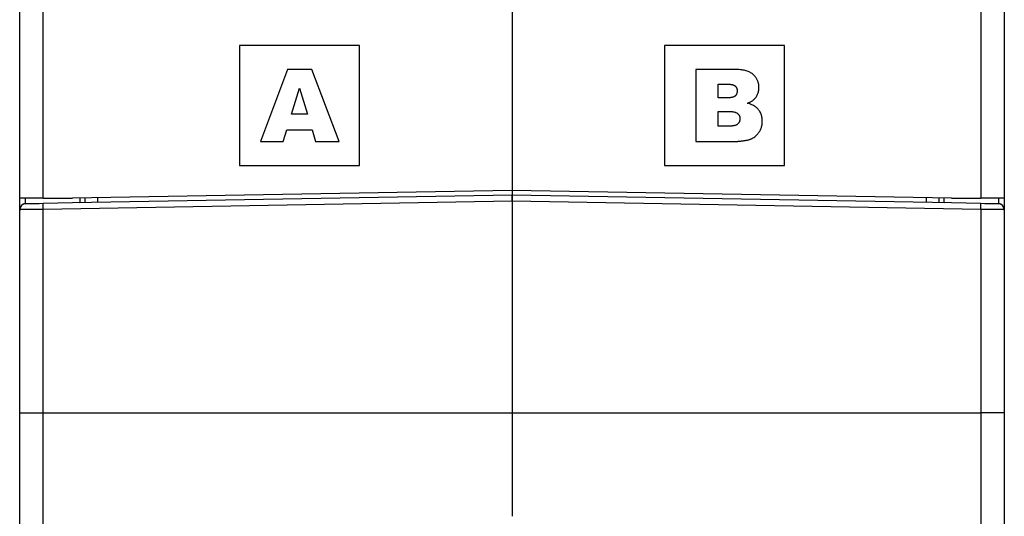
# Model space of a CAD drawing. Header units: inches. Extents: x -115 to 727, y 98 to 694.
# Tile 10 of 37: x -85 to -27, y 574 to 604. Entities that reach past the tile are written whole.
import ezdxf

# ---------------------------------------------------------------- set-up
doc = ezdxf.new("R2010")
doc.units = ezdxf.units.IN
doc.header["$MEASUREMENT"] = 0
doc.layers.add('Capa 1', color=7, linetype='Continuous')

# ---------------------------------------------------------------- blocks, each defined once
blk = doc.blocks.new('block 1646')
at = {"layer": 'Capa 1', "color": 250, "lineweight": 25}
blk.add_lwpolyline([(-84.873, 593.272), (-84.873, 625.587)], dxfattribs=at)
blk = doc.blocks.new('block 1661')
at = {"layer": 'Capa 1', "color": 250, "lineweight": 25}
blk.add_lwpolyline([(-71.904, 602.286), (-71.904, 595.2)], dxfattribs=at)
blk = doc.blocks.new('block 1662')
at = {"layer": 'Capa 1', "color": 250, "lineweight": 25}
blk.add_lwpolyline([(-71.904, 595.2), (-64.817, 595.2)], dxfattribs=at)
blk = doc.blocks.new('block 1663')
at = {"layer": 'Capa 1', "color": 250, "lineweight": 25}
blk.add_lwpolyline([(-64.817, 595.2), (-64.817, 602.286)], dxfattribs=at)
blk = doc.blocks.new('block 1664')
at = {"layer": 'Capa 1', "color": 250, "lineweight": 25}
blk.add_lwpolyline([(-64.817, 602.286), (-71.904, 602.286)], dxfattribs=at)
blk = doc.blocks.new('block 1665')
at = {"layer": 'Capa 1', "color": 250, "lineweight": 25}
blk.add_lwpolyline([(-55.817, 593.725), (-55.817, 593.725)], dxfattribs=at)
blk = doc.blocks.new('block 1666')
at = {"layer": 'Capa 1', "color": 250, "lineweight": 25}
blk.add_lwpolyline([(-55.822, 593.725), (-81.754, 593.271)], dxfattribs=at)
blk = doc.blocks.new('block 1668')
at = {"layer": 'Capa 1', "color": 250, "lineweight": 25}
blk.add_lwpolyline([(-29.88, 593.272), (-55.813, 593.725)], dxfattribs=at)
blk = doc.blocks.new('block 1669')
at = {"layer": 'Capa 1', "color": 250, "lineweight": 25}
blk.add_lwpolyline([(-55.813, 593.725), (-55.813, 593.725)], dxfattribs=at)
blk = doc.blocks.new('block 1670')
at = {"layer": 'Capa 1', "color": 250, "lineweight": 25}
blk.add_lwpolyline([(-39.731, 602.286), (-46.817, 602.286)], dxfattribs=at)
blk = doc.blocks.new('block 1671')
at = {"layer": 'Capa 1', "color": 250, "lineweight": 25}
blk.add_lwpolyline([(-39.731, 595.2), (-39.731, 602.286)], dxfattribs=at)
blk = doc.blocks.new('block 1672')
at = {"layer": 'Capa 1', "color": 250, "lineweight": 25}
blk.add_lwpolyline([(-46.817, 595.2), (-39.731, 595.2)], dxfattribs=at)
blk = doc.blocks.new('block 1673')
at = {"layer": 'Capa 1', "color": 250, "lineweight": 25}
blk.add_lwpolyline([(-46.817, 602.286), (-46.817, 595.2)], dxfattribs=at)
blk = doc.blocks.new('block 1687')
at = {"layer": 'Capa 1', "color": 250, "lineweight": 25}
blk.add_lwpolyline([(-43.649, 598.393), (-42.982, 598.393)], dxfattribs=at)
blk = doc.blocks.new('block 1688')
at = {"layer": 'Capa 1', "color": 250, "lineweight": 25}
blk.add_lwpolyline([(-42.982, 598.393), (-42.952, 598.393), (-42.92, 598.392), (-42.888, 598.391), (-42.855, 598.387), (-42.823, 598.384), (-42.791, 598.381), (-42.759, 598.376), (-42.729, 598.371), (-42.701, 598.365), (-42.672, 598.357), (-42.646, 598.351), (-42.622, 598.341), (-42.598, 598.332), (-42.576, 598.322), (-42.555, 598.312), (-42.536, 598.3), (-42.518, 598.288), (-42.501, 598.276)], dxfattribs=at)
blk = doc.blocks.new('block 1689')
at = {"layer": 'Capa 1', "color": 250, "lineweight": 25}
blk.add_lwpolyline([(-42.501, 598.276), (-42.481, 598.259), (-42.463, 598.242), (-42.447, 598.224), (-42.433, 598.205), (-42.42, 598.186), (-42.408, 598.167), (-42.398, 598.146), (-42.389, 598.125), (-42.381, 598.103), (-42.374, 598.08), (-42.369, 598.055), (-42.365, 598.03), (-42.363, 598.003), (-42.362, 597.974)], dxfattribs=at)
blk = doc.blocks.new('block 1690')
at = {"layer": 'Capa 1', "color": 250, "lineweight": 25}
blk.add_lwpolyline([(-42.362, 597.975), (-42.363, 597.943), (-42.365, 597.913), (-42.369, 597.886), (-42.375, 597.858), (-42.382, 597.833), (-42.389, 597.811), (-42.399, 597.787), (-42.409, 597.767), (-42.421, 597.745), (-42.434, 597.725), (-42.448, 597.705), (-42.464, 597.687), (-42.482, 597.667), (-42.501, 597.649)], dxfattribs=at)
blk = doc.blocks.new('block 1691')
at = {"layer": 'Capa 1', "color": 250, "lineweight": 25}
blk.add_lwpolyline([(-42.501, 597.649), (-42.517, 597.637), (-42.534, 597.624), (-42.552, 597.612), (-42.572, 597.603), (-42.594, 597.592), (-42.617, 597.582), (-42.641, 597.573), (-42.668, 597.565), (-42.695, 597.559), (-42.724, 597.553), (-42.754, 597.547), (-42.786, 597.542), (-42.818, 597.538), (-42.851, 597.535), (-42.884, 597.533), (-42.917, 597.531), (-42.948, 597.53), (-42.98, 597.53)], dxfattribs=at)
blk = doc.blocks.new('block 1692')
at = {"layer": 'Capa 1', "color": 250, "lineweight": 25}
blk.add_lwpolyline([(-42.979, 597.531), (-43.649, 597.531)], dxfattribs=at)
blk = doc.blocks.new('block 1693')
at = {"layer": 'Capa 1', "color": 250, "lineweight": 25}
blk.add_lwpolyline([(-43.649, 597.531), (-43.649, 598.392)], dxfattribs=at)
blk = doc.blocks.new('block 1694')
at = {"layer": 'Capa 1', "color": 250, "lineweight": 25}
blk.add_lwpolyline([(-43.649, 600.008), (-43.069, 600.008)], dxfattribs=at)
blk = doc.blocks.new('block 1695')
at = {"layer": 'Capa 1', "color": 250, "lineweight": 25}
blk.add_lwpolyline([(-43.069, 600.008), (-43.043, 600.008), (-43.016, 600.008), (-42.987, 600.006), (-42.96, 600.004), (-42.933, 600.001), (-42.904, 599.997), (-42.877, 599.993), (-42.852, 599.989), (-42.827, 599.983), (-42.801, 599.978), (-42.778, 599.971), (-42.757, 599.964), (-42.736, 599.954), (-42.717, 599.945), (-42.698, 599.937), (-42.682, 599.926), (-42.667, 599.914), (-42.652, 599.903)], dxfattribs=at)
blk = doc.blocks.new('block 1696')
at = {"layer": 'Capa 1', "color": 250, "lineweight": 25}
blk.add_lwpolyline([(-42.652, 599.903), (-42.636, 599.889), (-42.621, 599.873), (-42.607, 599.857), (-42.595, 599.841), (-42.583, 599.822), (-42.573, 599.804), (-42.564, 599.784), (-42.555, 599.765), (-42.548, 599.742), (-42.542, 599.72), (-42.537, 599.695), (-42.533, 599.67), (-42.531, 599.643), (-42.53, 599.613)], dxfattribs=at)
blk = doc.blocks.new('block 1697')
at = {"layer": 'Capa 1', "color": 250, "lineweight": 25}
blk.add_lwpolyline([(-42.53, 599.613), (-42.531, 599.581), (-42.533, 599.551), (-42.537, 599.522), (-42.542, 599.495), (-42.549, 599.471), (-42.556, 599.447), (-42.565, 599.427), (-42.574, 599.405), (-42.585, 599.387), (-42.596, 599.368), (-42.609, 599.352), (-42.622, 599.335), (-42.636, 599.32), (-42.652, 599.306)], dxfattribs=at)
blk = doc.blocks.new('block 1698')
at = {"layer": 'Capa 1', "color": 250, "lineweight": 25}
blk.add_lwpolyline([(-42.652, 599.306), (-42.666, 599.295), (-42.681, 599.284), (-42.698, 599.273), (-42.716, 599.264), (-42.735, 599.255), (-42.756, 599.247), (-42.778, 599.238), (-42.801, 599.231), (-42.826, 599.226), (-42.852, 599.221), (-42.879, 599.216), (-42.907, 599.212), (-42.935, 599.208), (-42.964, 599.206), (-42.994, 599.204), (-43.023, 599.202), (-43.051, 599.202), (-43.078, 599.202)], dxfattribs=at)
blk = doc.blocks.new('block 1699')
at = {"layer": 'Capa 1', "color": 250, "lineweight": 25}
blk.add_lwpolyline([(-43.078, 599.201), (-43.649, 599.201)], dxfattribs=at)
blk = doc.blocks.new('block 1700')
at = {"layer": 'Capa 1', "color": 250, "lineweight": 25}
blk.add_lwpolyline([(-43.649, 599.201), (-43.649, 600.007)], dxfattribs=at)
blk = doc.blocks.new('block 1701')
at = {"layer": 'Capa 1', "color": 250, "lineweight": 25}
blk.add_lwpolyline([(-44.975, 596.617), (-42.707, 596.617)], dxfattribs=at)
blk = doc.blocks.new('block 1702')
at = {"layer": 'Capa 1', "color": 250, "lineweight": 25}
blk.add_lwpolyline([(-42.707, 596.617), (-42.692, 596.617), (-42.677, 596.617), (-42.663, 596.618), (-42.647, 596.618), (-42.633, 596.619), (-42.618, 596.62), (-42.603, 596.621), (-42.588, 596.622), (-42.573, 596.623), (-42.558, 596.624), (-42.542, 596.626), (-42.526, 596.627), (-42.51, 596.628), (-42.492, 596.63), (-42.473, 596.632), (-42.454, 596.634), (-42.433, 596.637), (-42.411, 596.639), (-42.388, 596.642), (-42.363, 596.644), (-42.338, 596.646), (-42.311, 596.65), (-42.282, 596.653), (-42.252, 596.657), (-42.221, 596.66), (-42.188, 596.665), (-42.154, 596.669), (-42.118, 596.674)], dxfattribs=at)
blk = doc.blocks.new('block 1703')
at = {"layer": 'Capa 1', "color": 250, "lineweight": 25}
blk.add_lwpolyline([(-42.118, 596.675), (-42.077, 596.681), (-42.039, 596.687), (-42.004, 596.692), (-41.971, 596.698), (-41.941, 596.704), (-41.912, 596.71), (-41.885, 596.717), (-41.859, 596.724), (-41.834, 596.729), (-41.809, 596.736), (-41.785, 596.744), (-41.76, 596.752), (-41.736, 596.761), (-41.712, 596.77), (-41.688, 596.779), (-41.664, 596.79), (-41.641, 596.802), (-41.619, 596.814)], dxfattribs=at)
blk = doc.blocks.new('block 1704')
at = {"layer": 'Capa 1', "color": 250, "lineweight": 25}
blk.add_lwpolyline([(-41.619, 596.814), (-41.577, 596.839), (-41.536, 596.867), (-41.495, 596.896), (-41.457, 596.927), (-41.419, 596.959), (-41.383, 596.994), (-41.348, 597.029), (-41.315, 597.067), (-41.284, 597.106), (-41.254, 597.147), (-41.225, 597.189), (-41.199, 597.232)], dxfattribs=at)
blk = doc.blocks.new('block 1705')
at = {"layer": 'Capa 1', "color": 250, "lineweight": 25}
blk.add_lwpolyline([(-41.199, 597.232), (-41.176, 597.274), (-41.155, 597.316), (-41.135, 597.361), (-41.116, 597.408), (-41.1, 597.456), (-41.086, 597.505), (-41.073, 597.556), (-41.063, 597.607), (-41.055, 597.661), (-41.05, 597.715), (-41.046, 597.771), (-41.045, 597.827)], dxfattribs=at)
blk = doc.blocks.new('block 1706')
at = {"layer": 'Capa 1', "color": 250, "lineweight": 25}
blk.add_lwpolyline([(-41.045, 597.827), (-41.046, 597.89), (-41.05, 597.951), (-41.057, 598.008), (-41.066, 598.062), (-41.077, 598.115), (-41.089, 598.164), (-41.105, 598.212), (-41.121, 598.257), (-41.14, 598.301), (-41.16, 598.343), (-41.183, 598.384), (-41.207, 598.423), (-41.234, 598.462), (-41.263, 598.5)], dxfattribs=at)
blk = doc.blocks.new('block 1707')
at = {"layer": 'Capa 1', "color": 250, "lineweight": 25}
blk.add_lwpolyline([(-41.263, 598.5), (-41.291, 598.532), (-41.321, 598.564), (-41.354, 598.596), (-41.389, 598.626), (-41.427, 598.655), (-41.468, 598.685), (-41.512, 598.713), (-41.559, 598.739), (-41.611, 598.766), (-41.666, 598.791), (-41.726, 598.814), (-41.791, 598.838), (-41.861, 598.859), (-41.936, 598.88)], dxfattribs=at)
blk = doc.blocks.new('block 1708')
at = {"layer": 'Capa 1', "color": 250, "lineweight": 25}
blk.add_lwpolyline([(-41.936, 598.88), (-41.898, 598.893), (-41.865, 598.905), (-41.833, 598.92), (-41.803, 598.933), (-41.773, 598.945), (-41.747, 598.959), (-41.721, 598.973), (-41.696, 598.986), (-41.671, 599.001), (-41.647, 599.017), (-41.624, 599.031), (-41.602, 599.049), (-41.579, 599.065), (-41.558, 599.083), (-41.536, 599.103), (-41.516, 599.122), (-41.496, 599.143), (-41.477, 599.163)], dxfattribs=at)
blk = doc.blocks.new('block 1709')
at = {"layer": 'Capa 1', "color": 250, "lineweight": 25}
blk.add_lwpolyline([(-41.477, 599.163), (-41.444, 599.203), (-41.415, 599.243), (-41.387, 599.284), (-41.363, 599.326), (-41.34, 599.368), (-41.321, 599.411), (-41.303, 599.455), (-41.288, 599.501), (-41.273, 599.548), (-41.263, 599.596), (-41.253, 599.646), (-41.248, 599.699), (-41.244, 599.753), (-41.243, 599.811)], dxfattribs=at)
blk = doc.blocks.new('block 1710')
at = {"layer": 'Capa 1', "color": 250, "lineweight": 25}
blk.add_lwpolyline([(-41.242, 599.811), (-41.243, 599.862), (-41.246, 599.913), (-41.252, 599.961), (-41.26, 600.009), (-41.269, 600.054), (-41.28, 600.098), (-41.293, 600.141), (-41.308, 600.183), (-41.325, 600.224), (-41.344, 600.264), (-41.364, 600.304), (-41.387, 600.342), (-41.412, 600.38), (-41.439, 600.418), (-41.469, 600.456), (-41.5, 600.491), (-41.535, 600.528), (-41.573, 600.564)], dxfattribs=at)
blk = doc.blocks.new('block 1711')
at = {"layer": 'Capa 1', "color": 250, "lineweight": 25}
blk.add_lwpolyline([(-41.573, 600.564), (-41.611, 600.598), (-41.65, 600.629), (-41.691, 600.657), (-41.734, 600.686), (-41.78, 600.711), (-41.828, 600.735), (-41.879, 600.758), (-41.933, 600.778), (-41.99, 600.798), (-42.052, 600.815), (-42.116, 600.831), (-42.186, 600.844), (-42.26, 600.854), (-42.34, 600.862), (-42.425, 600.867), (-42.516, 600.869)], dxfattribs=at)
blk = doc.blocks.new('block 1712')
at = {"layer": 'Capa 1', "color": 250, "lineweight": 25}
blk.add_lwpolyline([(-42.516, 600.869), (-44.975, 600.869)], dxfattribs=at)
blk = doc.blocks.new('block 1713')
at = {"layer": 'Capa 1', "color": 250, "lineweight": 25}
blk.add_lwpolyline([(-44.975, 600.869), (-44.975, 596.617)], dxfattribs=at)
blk = doc.blocks.new('block 1714')
at = {"layer": 'Capa 1', "color": 250, "lineweight": 25}
blk.add_lwpolyline([(-68.824, 598.238), (-68.36, 599.767)], dxfattribs=at)
blk = doc.blocks.new('block 1715')
at = {"layer": 'Capa 1', "color": 250, "lineweight": 25}
blk.add_lwpolyline([(-68.36, 599.767), (-67.89, 598.238)], dxfattribs=at)
blk = doc.blocks.new('block 1716')
at = {"layer": 'Capa 1', "color": 250, "lineweight": 25}
blk.add_lwpolyline([(-67.89, 598.238), (-68.824, 598.238)], dxfattribs=at)
blk = doc.blocks.new('block 1717')
at = {"layer": 'Capa 1', "color": 250, "lineweight": 25}
blk.add_lwpolyline([(-67.406, 596.617), (-66.028, 596.617)], dxfattribs=at)
blk = doc.blocks.new('block 1718')
at = {"layer": 'Capa 1', "color": 250, "lineweight": 25}
blk.add_lwpolyline([(-66.028, 596.617), (-67.626, 600.869)], dxfattribs=at)
blk = doc.blocks.new('block 1719')
at = {"layer": 'Capa 1', "color": 250, "lineweight": 25}
blk.add_lwpolyline([(-67.626, 600.869), (-69.059, 600.869)], dxfattribs=at)
blk = doc.blocks.new('block 1720')
at = {"layer": 'Capa 1', "color": 250, "lineweight": 25}
blk.add_lwpolyline([(-69.059, 600.869), (-70.657, 596.617)], dxfattribs=at)
blk = doc.blocks.new('block 1721')
at = {"layer": 'Capa 1', "color": 250, "lineweight": 25}
blk.add_lwpolyline([(-70.657, 596.617), (-69.317, 596.617)], dxfattribs=at)
blk = doc.blocks.new('block 1722')
at = {"layer": 'Capa 1', "color": 250, "lineweight": 25}
blk.add_lwpolyline([(-69.317, 596.617), (-69.111, 597.319)], dxfattribs=at)
blk = doc.blocks.new('block 1723')
at = {"layer": 'Capa 1', "color": 250, "lineweight": 25}
blk.add_lwpolyline([(-69.111, 597.319), (-67.617, 597.319)], dxfattribs=at)
blk = doc.blocks.new('block 1724')
at = {"layer": 'Capa 1', "color": 250, "lineweight": 25}
blk.add_lwpolyline([(-67.617, 597.319), (-67.406, 596.617)], dxfattribs=at)
blk = doc.blocks.new('block 1749')
at = {"layer": 'Capa 1', "color": 250, "lineweight": 25}
blk.add_lwpolyline([(-83.48, 593.272), (-81.754, 593.272)], dxfattribs=at)
blk = doc.blocks.new('block 1750')
at = {"layer": 'Capa 1', "color": 250, "lineweight": 25}
blk.add_lwpolyline([(-83.48, 593.272), (-84.873, 593.272)], dxfattribs=at)
blk = doc.blocks.new('block 1751')
at = {"layer": 'Capa 1', "color": 250, "lineweight": 25}
blk.add_lwpolyline([(-29.88, 593.272), (-28.155, 593.272)], dxfattribs=at)
blk = doc.blocks.new('block 1752')
at = {"layer": 'Capa 1', "color": 250, "lineweight": 25}
blk.add_lwpolyline([(-26.763, 593.272), (-28.156, 593.272)], dxfattribs=at)
blk = doc.blocks.new('block 1754')
at = {"layer": 'Capa 1', "color": 250, "lineweight": 25}
blk.add_lwpolyline([(-26.763, 625.587), (-26.763, 593.272)], dxfattribs=at)
blk = doc.blocks.new('block 1757')
at = {"layer": 'Capa 1', "color": 250, "lineweight": 25}
blk.add_lwpolyline([(-83.48, 593.272), (-83.48, 625.587)], dxfattribs=at)
blk = doc.blocks.new('block 1762')
at = {"layer": 'Capa 1', "color": 250, "lineweight": 25}
blk.add_lwpolyline([(-55.817, 625.587), (-55.817, 593.725)], dxfattribs=at)
blk = doc.blocks.new('block 1764')
at = {"layer": 'Capa 1', "color": 250, "lineweight": 25}
blk.add_lwpolyline([(-28.155, 625.587), (-28.155, 593.272)], dxfattribs=at)
blk = doc.blocks.new('block 1765')
at = {"layer": 'Capa 1', "color": 250, "lineweight": 25}
blk.add_lwpolyline([(-55.817, 593.725), (-55.817, 593.45)], dxfattribs=at)
blk = doc.blocks.new('block 1766')
at = {"layer": 'Capa 1', "color": 250, "lineweight": 25}
blk.add_lwpolyline([(-55.817, 593.097), (-55.817, 593.191)], dxfattribs=at)
blk = doc.blocks.new('block 1767')
at = {"layer": 'Capa 1', "color": 250, "lineweight": 25}
blk.add_lwpolyline([(-55.817, 593.191), (-55.817, 593.274)], dxfattribs=at)
blk = doc.blocks.new('block 1768')
at = {"layer": 'Capa 1', "color": 250, "lineweight": 25}
blk.add_lwpolyline([(-55.817, 593.273), (-55.817, 593.347)], dxfattribs=at)
blk = doc.blocks.new('block 1769')
at = {"layer": 'Capa 1', "color": 250, "lineweight": 25}
blk.add_lwpolyline([(-55.817, 593.347), (-55.817, 593.403)], dxfattribs=at)
blk = doc.blocks.new('block 1770')
at = {"layer": 'Capa 1', "color": 250, "lineweight": 25}
blk.add_lwpolyline([(-55.817, 593.403), (-55.817, 593.438)], dxfattribs=at)
blk = doc.blocks.new('block 1771')
at = {"layer": 'Capa 1', "color": 250, "lineweight": 25}
blk.add_lwpolyline([(-55.817, 593.438), (-55.817, 593.451)], dxfattribs=at)
blk = doc.blocks.new('block 1772')
at = {"layer": 'Capa 1', "color": 250, "lineweight": 25}
blk.add_lwpolyline([(-55.817, 593.097), (-55.817, 580.602)], dxfattribs=at)
blk = doc.blocks.new('block 1773')
at = {"layer": 'Capa 1', "color": 250, "lineweight": 25}
blk.add_lwpolyline([(-55.817, 580.602), (-55.817, 579.367)], dxfattribs=at)
blk = doc.blocks.new('block 1774')
at = {"layer": 'Capa 1', "color": 250, "lineweight": 25}
blk.add_lwpolyline([(-55.817, 579.367), (-55.817, 578.139)], dxfattribs=at)
blk = doc.blocks.new('block 1775')
at = {"layer": 'Capa 1', "color": 250, "lineweight": 25}
blk.add_lwpolyline([(-55.817, 578.139), (-55.817, 576.912)], dxfattribs=at)
blk = doc.blocks.new('block 1776')
at = {"layer": 'Capa 1', "color": 250, "lineweight": 25}
blk.add_lwpolyline([(-55.817, 576.913), (-55.817, 575.693)], dxfattribs=at)
blk = doc.blocks.new('block 1777')
at = {"layer": 'Capa 1', "color": 250, "lineweight": 25}
blk.add_lwpolyline([(-55.817, 575.694), (-55.817, 574.486)], dxfattribs=at)
blk = doc.blocks.new('block 1800')
at = {"layer": 'Capa 1', "color": 250, "lineweight": 25}
blk.add_lwpolyline([(-26.763, 580.602), (-26.763, 573.776)], dxfattribs=at)
blk = doc.blocks.new('block 1801')
at = {"layer": 'Capa 1', "color": 250, "lineweight": 25}
blk.add_lwpolyline([(-26.763, 592.596), (-26.763, 580.602)], dxfattribs=at)
blk = doc.blocks.new('block 1802')
at = {"layer": 'Capa 1', "color": 250, "lineweight": 25}
blk.add_lwpolyline([(-26.763, 593.272), (-26.763, 592.595)], dxfattribs=at)
blk = doc.blocks.new('block 1803')
at = {"layer": 'Capa 1', "color": 250, "lineweight": 25}
blk.add_lwpolyline([(-26.763, 593.272), (-26.763, 592.986)], dxfattribs=at)
blk = doc.blocks.new('block 1806')
at = {"layer": 'Capa 1', "color": 250, "lineweight": 25}
blk.add_open_spline([(-26.763, 592.596), (-26.763, 592.626), (-26.767, 592.656), (-26.775, 592.687)], degree=3, dxfattribs=at)
blk = doc.blocks.new('block 1807')
at = {"layer": 'Capa 1', "color": 250, "lineweight": 25}
blk.add_open_spline([(-26.774, 592.687), (-26.777, 592.697), (-26.781, 592.708), (-26.785, 592.719)], degree=3, dxfattribs=at)
blk = doc.blocks.new('block 1808')
at = {"layer": 'Capa 1', "color": 250, "lineweight": 25}
blk.add_open_spline([(-26.785, 592.719), (-26.792, 592.737), (-26.8, 592.754), (-26.809, 592.771)], degree=3, dxfattribs=at)
blk = doc.blocks.new('block 1809')
at = {"layer": 'Capa 1', "color": 250, "lineweight": 25}
blk.add_open_spline([(-26.809, 592.771), (-26.816, 592.782), (-26.823, 592.795), (-26.831, 592.806)], degree=3, dxfattribs=at)
blk = doc.blocks.new('block 1810')
at = {"layer": 'Capa 1', "color": 250, "lineweight": 25}
blk.add_open_spline([(-26.832, 592.806), (-26.842, 592.818), (-26.853, 592.832), (-26.865, 592.844)], degree=3, dxfattribs=at)
blk = doc.blocks.new('block 1811')
at = {"layer": 'Capa 1', "color": 250, "lineweight": 25}
blk.add_open_spline([(-26.864, 592.844), (-26.875, 592.854), (-26.886, 592.865), (-26.899, 592.875)], degree=3, dxfattribs=at)
blk = doc.blocks.new('block 1812')
at = {"layer": 'Capa 1', "color": 250, "lineweight": 25}
blk.add_open_spline([(-26.899, 592.875), (-26.912, 592.884), (-26.923, 592.893), (-26.937, 592.9)], degree=3, dxfattribs=at)
blk = doc.blocks.new('block 1813')
at = {"layer": 'Capa 1', "color": 250, "lineweight": 25}
blk.add_open_spline([(-26.936, 592.9), (-26.952, 592.91), (-26.969, 592.918), (-26.986, 592.925)], degree=3, dxfattribs=at)
blk = doc.blocks.new('block 1814')
at = {"layer": 'Capa 1', "color": 250, "lineweight": 25}
blk.add_open_spline([(-26.986, 592.925), (-26.998, 592.929), (-27.008, 592.933), (-27.021, 592.936)], degree=3, dxfattribs=at)
blk = doc.blocks.new('block 1815')
at = {"layer": 'Capa 1', "color": 250, "lineweight": 25}
blk.add_open_spline([(-27.02, 592.937), (-27.05, 592.944), (-27.08, 592.949), (-27.111, 592.95)], degree=3, dxfattribs=at)
blk = doc.blocks.new('block 1816')
at = {"layer": 'Capa 1', "color": 250, "lineweight": 25}
blk.add_open_spline([(-26.763, 592.596), (-26.763, 592.788), (-26.918, 592.946), (-27.111, 592.949)], degree=3, dxfattribs=at)
blk = doc.blocks.new('block 1828')
at = {"layer": 'Capa 1', "color": 250, "lineweight": 25}
blk.add_lwpolyline([(-27.111, 592.95), (-28.155, 592.968)], dxfattribs=at)
blk = doc.blocks.new('block 1829')
at = {"layer": 'Capa 1', "color": 250, "lineweight": 25}
blk.add_lwpolyline([(-27.913, 592.964), (-27.111, 592.949)], dxfattribs=at)
blk = doc.blocks.new('block 1830')
at = {"layer": 'Capa 1', "color": 250, "lineweight": 25}
blk.add_lwpolyline([(-28.155, 592.968), (-29.885, 592.998)], dxfattribs=at)
blk = doc.blocks.new('block 1831')
at = {"layer": 'Capa 1', "color": 250, "lineweight": 25}
blk.add_lwpolyline([(-29.885, 592.998), (-55.817, 593.451)], dxfattribs=at)
blk = doc.blocks.new('block 1834')
at = {"layer": 'Capa 1', "color": 250, "lineweight": 25}
blk.add_lwpolyline([(-27.109, 593.272), (-27.109, 593.203), (-27.109, 593.1), (-27.11, 593.021), (-27.11, 592.968), (-27.111, 592.95)], dxfattribs=at)
blk = doc.blocks.new('block 1842')
at = {"layer": 'Capa 1', "color": 250, "lineweight": 25}
blk.add_lwpolyline([(-28.155, 580.602), (-28.155, 579.391), (-28.155, 578.18), (-28.155, 576.976), (-28.155, 575.777), (-28.155, 574.588), (-28.155, 573.411)], dxfattribs=at)
blk = doc.blocks.new('block 1843')
at = {"layer": 'Capa 1', "color": 250, "lineweight": 25}
blk.add_lwpolyline([(-55.817, 580.602), (-28.155, 580.602)], dxfattribs=at)
blk = doc.blocks.new('block 1844')
at = {"layer": 'Capa 1', "color": 250, "lineweight": 25}
blk.add_lwpolyline([(-28.155, 592.613), (-28.155, 580.602)], dxfattribs=at)
blk = doc.blocks.new('block 1845')
at = {"layer": 'Capa 1', "color": 250, "lineweight": 25}
blk.add_lwpolyline([(-28.155, 592.613), (-55.817, 593.097)], dxfattribs=at)
blk = doc.blocks.new('block 1846')
at = {"layer": 'Capa 1', "color": 250, "lineweight": 25}
blk.add_lwpolyline([(-31.353, 593.023), (-31.353, 593.298)], dxfattribs=at)
blk = doc.blocks.new('block 1847')
at = {"layer": 'Capa 1', "color": 250, "lineweight": 25}
blk.add_lwpolyline([(-30.607, 593.011), (-30.607, 593.285)], dxfattribs=at)
blk = doc.blocks.new('block 1848')
at = {"layer": 'Capa 1', "color": 250, "lineweight": 25}
blk.add_lwpolyline([(-30.325, 593.006), (-30.32, 593.031), (-30.315, 593.108), (-30.31, 593.238), (-30.309, 593.279)], dxfattribs=at)
blk = doc.blocks.new('block 1852')
at = {"layer": 'Capa 1', "color": 250, "lineweight": 25}
blk.add_lwpolyline([(-26.763, 580.602), (-26.789, 580.602), (-26.868, 580.602), (-26.996, 580.602), (-27.169, 580.602), (-27.38, 580.602), (-27.62, 580.602), (-27.882, 580.602), (-28.156, 580.602)], dxfattribs=at)
blk = doc.blocks.new('block 1853')
at = {"layer": 'Capa 1', "color": 250, "lineweight": 25}
blk.add_lwpolyline([(-26.763, 592.596), (-26.771, 592.596), (-26.793, 592.596), (-26.827, 592.597), (-26.871, 592.597), (-26.923, 592.598), (-26.981, 592.599), (-27.043, 592.6), (-27.109, 592.6), (-27.177, 592.601), (-27.245, 592.602), (-27.315, 592.603), (-27.385, 592.604), (-27.455, 592.604), (-27.526, 592.605), (-27.597, 592.606), (-27.67, 592.607), (-27.744, 592.608), (-27.82, 592.609), (-27.899, 592.61), (-27.979, 592.611), (-28.066, 592.612), (-28.156, 592.613)], dxfattribs=at)
blk = doc.blocks.new('block 1854')
at = {"layer": 'Capa 1', "color": 250, "lineweight": 25}
blk.add_lwpolyline([(-28.155, 592.613), (-28.154, 592.705), (-28.153, 592.79), (-28.152, 592.863), (-28.153, 592.92), (-28.154, 592.955), (-28.155, 592.968)], dxfattribs=at)
blk = doc.blocks.new('block 1856')
at = {"layer": 'Capa 1', "color": 250, "lineweight": 25}
blk.add_lwpolyline([(-84.873, 592.596), (-84.873, 593.272)], dxfattribs=at)
blk = doc.blocks.new('block 1857')
at = {"layer": 'Capa 1', "color": 250, "lineweight": 25}
blk.add_lwpolyline([(-84.873, 580.602), (-84.873, 592.595)], dxfattribs=at)
blk = doc.blocks.new('block 1858')
at = {"layer": 'Capa 1', "color": 250, "lineweight": 25}
blk.add_lwpolyline([(-84.873, 573.776), (-84.873, 580.602)], dxfattribs=at)
blk = doc.blocks.new('block 1871')
at = {"layer": 'Capa 1', "color": 250, "lineweight": 25}
blk.add_lwpolyline([(-55.817, 580.602), (-55.817, 579.367)], dxfattribs=at)
blk = doc.blocks.new('block 1872')
at = {"layer": 'Capa 1', "color": 250, "lineweight": 25}
blk.add_lwpolyline([(-55.817, 579.367), (-55.817, 578.139)], dxfattribs=at)
blk = doc.blocks.new('block 1873')
at = {"layer": 'Capa 1', "color": 250, "lineweight": 25}
blk.add_lwpolyline([(-55.817, 578.139), (-55.817, 576.912)], dxfattribs=at)
blk = doc.blocks.new('block 1874')
at = {"layer": 'Capa 1', "color": 250, "lineweight": 25}
blk.add_lwpolyline([(-55.817, 576.913), (-55.817, 575.693)], dxfattribs=at)
blk = doc.blocks.new('block 1875')
at = {"layer": 'Capa 1', "color": 250, "lineweight": 25}
blk.add_lwpolyline([(-55.817, 575.694), (-55.817, 574.486)], dxfattribs=at)
blk = doc.blocks.new('block 1877')
at = {"layer": 'Capa 1', "color": 250, "lineweight": 25}
blk.add_lwpolyline([(-55.817, 593.097), (-55.817, 580.602)], dxfattribs=at)
blk = doc.blocks.new('block 1878')
at = {"layer": 'Capa 1', "color": 250, "lineweight": 25}
blk.add_lwpolyline([(-55.817, 593.451), (-55.817, 593.403)], dxfattribs=at)
blk = doc.blocks.new('block 1879')
at = {"layer": 'Capa 1', "color": 250, "lineweight": 25}
blk.add_lwpolyline([(-55.817, 593.403), (-55.817, 593.097)], dxfattribs=at)
blk = doc.blocks.new('block 1880')
at = {"layer": 'Capa 1', "color": 250, "lineweight": 25}
blk.add_lwpolyline([(-55.817, 593.725), (-55.817, 593.45)], dxfattribs=at)
blk = doc.blocks.new('block 1883')
at = {"layer": 'Capa 1', "color": 250, "lineweight": 25}
blk.add_open_spline([(-84.524, 592.95), (-84.717, 592.946), (-84.873, 592.789), (-84.873, 592.596)], degree=3, dxfattribs=at)
blk = doc.blocks.new('block 1884')
at = {"layer": 'Capa 1', "color": 250, "lineweight": 25}
blk.add_open_spline([(-84.861, 592.687), (-84.869, 592.656), (-84.873, 592.626), (-84.873, 592.595)], degree=3, dxfattribs=at)
blk = doc.blocks.new('block 1885')
at = {"layer": 'Capa 1', "color": 250, "lineweight": 25}
blk.add_open_spline([(-84.85, 592.721), (-84.854, 592.709), (-84.858, 592.698), (-84.861, 592.687)], degree=3, dxfattribs=at)
blk = doc.blocks.new('block 1886')
at = {"layer": 'Capa 1', "color": 250, "lineweight": 25}
blk.add_open_spline([(-84.826, 592.771), (-84.835, 592.755), (-84.843, 592.737), (-84.85, 592.721)], degree=3, dxfattribs=at)
blk = doc.blocks.new('block 1887')
at = {"layer": 'Capa 1', "color": 250, "lineweight": 25}
blk.add_open_spline([(-84.802, 592.809), (-84.811, 592.796), (-84.819, 592.784), (-84.826, 592.771)], degree=3, dxfattribs=at)
blk = doc.blocks.new('block 1888')
at = {"layer": 'Capa 1', "color": 250, "lineweight": 25}
blk.add_open_spline([(-84.771, 592.844), (-84.782, 592.833), (-84.792, 592.821), (-84.802, 592.808)], degree=3, dxfattribs=at)
blk = doc.blocks.new('block 1889')
at = {"layer": 'Capa 1', "color": 250, "lineweight": 25}
blk.add_open_spline([(-84.733, 592.877), (-84.747, 592.867), (-84.759, 592.856), (-84.771, 592.844)], degree=3, dxfattribs=at)
blk = doc.blocks.new('block 1890')
at = {"layer": 'Capa 1', "color": 250, "lineweight": 25}
blk.add_open_spline([(-84.699, 592.9), (-84.711, 592.893), (-84.722, 592.885), (-84.733, 592.877)], degree=3, dxfattribs=at)
blk = doc.blocks.new('block 1891')
at = {"layer": 'Capa 1', "color": 250, "lineweight": 25}
blk.add_open_spline([(-84.648, 592.926), (-84.666, 592.918), (-84.683, 592.909), (-84.699, 592.9)], degree=3, dxfattribs=at)
blk = doc.blocks.new('block 1892')
at = {"layer": 'Capa 1', "color": 250, "lineweight": 25}
blk.add_open_spline([(-84.615, 592.937), (-84.626, 592.934), (-84.637, 592.929), (-84.648, 592.925)], degree=3, dxfattribs=at)
blk = doc.blocks.new('block 1893')
at = {"layer": 'Capa 1', "color": 250, "lineweight": 25}
blk.add_open_spline([(-84.524, 592.95), (-84.556, 592.949), (-84.585, 592.944), (-84.616, 592.936)], degree=3, dxfattribs=at)
blk = doc.blocks.new('block 1904')
at = {"layer": 'Capa 1', "color": 250, "lineweight": 25}
blk.add_lwpolyline([(-83.48, 592.968), (-84.524, 592.95)], dxfattribs=at)
blk = doc.blocks.new('block 1905')
at = {"layer": 'Capa 1', "color": 250, "lineweight": 25}
blk.add_lwpolyline([(-55.817, 593.451), (-81.75, 592.998)], dxfattribs=at)
blk = doc.blocks.new('block 1906')
at = {"layer": 'Capa 1', "color": 250, "lineweight": 25}
blk.add_lwpolyline([(-81.75, 592.998), (-83.48, 592.968)], dxfattribs=at)
blk = doc.blocks.new('block 1907')
at = {"layer": 'Capa 1', "color": 250, "lineweight": 25}
blk.add_lwpolyline([(-84.524, 592.95), (-83.729, 592.964)], dxfattribs=at)
blk = doc.blocks.new('block 1915')
at = {"layer": 'Capa 1', "color": 250, "lineweight": 25}
blk.add_lwpolyline([(-83.48, 580.602), (-55.817, 580.602)], dxfattribs=at)
blk = doc.blocks.new('block 1916')
at = {"layer": 'Capa 1', "color": 250, "lineweight": 25}
blk.add_lwpolyline([(-83.48, 573.411), (-83.48, 574.588), (-83.48, 575.777), (-83.48, 576.976), (-83.48, 578.181), (-83.48, 579.391), (-83.48, 580.602)], dxfattribs=at)
blk = doc.blocks.new('block 1917')
at = {"layer": 'Capa 1', "color": 250, "lineweight": 25}
blk.add_lwpolyline([(-83.48, 580.602), (-83.48, 592.613)], dxfattribs=at)
blk = doc.blocks.new('block 1918')
at = {"layer": 'Capa 1', "color": 250, "lineweight": 25}
blk.add_lwpolyline([(-55.817, 593.097), (-83.48, 592.613)], dxfattribs=at)
blk = doc.blocks.new('block 1919')
at = {"layer": 'Capa 1', "color": 250, "lineweight": 25}
blk.add_lwpolyline([(-83.48, 592.613), (-83.481, 592.705), (-83.482, 592.79), (-83.482, 592.863), (-83.482, 592.92), (-83.481, 592.955), (-83.48, 592.968)], dxfattribs=at)
blk = doc.blocks.new('block 1920')
at = {"layer": 'Capa 1', "color": 250, "lineweight": 25}
blk.add_lwpolyline([(-80.282, 593.298), (-80.282, 593.024)], dxfattribs=at)
blk = doc.blocks.new('block 1921')
at = {"layer": 'Capa 1', "color": 250, "lineweight": 25}
blk.add_lwpolyline([(-81.326, 593.28), (-81.325, 593.238), (-81.32, 593.107), (-81.315, 593.031), (-81.31, 593.006)], dxfattribs=at)
blk = doc.blocks.new('block 1922')
at = {"layer": 'Capa 1', "color": 250, "lineweight": 25}
blk.add_lwpolyline([(-81.027, 593.285), (-81.027, 593.011)], dxfattribs=at)
blk = doc.blocks.new('block 1924')
at = {"layer": 'Capa 1', "color": 250, "lineweight": 25}
blk.add_lwpolyline([(-84.524, 592.95), (-84.524, 592.978), (-84.525, 593.056), (-84.525, 593.172), (-84.526, 593.271)], dxfattribs=at)
blk = doc.blocks.new('block 1929')
at = {"layer": 'Capa 1', "color": 250, "lineweight": 25}
blk.add_lwpolyline([(-84.873, 580.602), (-84.847, 580.602), (-84.768, 580.602), (-84.64, 580.602), (-84.467, 580.602), (-84.256, 580.602), (-84.015, 580.602), (-83.752, 580.602), (-83.479, 580.602)], dxfattribs=at)
blk = doc.blocks.new('block 1930')
at = {"layer": 'Capa 1', "color": 250, "lineweight": 25}
blk.add_lwpolyline([(-83.48, 592.613), (-83.631, 592.611), (-83.772, 592.61), (-83.903, 592.608), (-84.023, 592.606), (-84.134, 592.605), (-84.234, 592.604), (-84.325, 592.603), (-84.405, 592.602), (-84.478, 592.601), (-84.541, 592.6), (-84.597, 592.599), (-84.646, 592.599), (-84.689, 592.598), (-84.727, 592.598), (-84.76, 592.597), (-84.789, 592.597), (-84.813, 592.597), (-84.834, 592.596), (-84.85, 592.596), (-84.862, 592.596), (-84.87, 592.596)], dxfattribs=at)
blk = doc.blocks.new('block 48')
at = {"layer": 'Capa 1'}
for name in ['block 1646', 'block 1757', 'block 1762', 'block 1764', 'block 1754', 'block 1661', 'block 1664', 'block 1663', 'block 1670', 'block 1673', 'block 1671', 'block 1720', 'block 1719', 'block 1718', 'block 1712', 'block 1713', 'block 1711', 'block 1710', 'block 1714', 'block 1715', 'block 1694', 'block 1700', 'block 1695', 'block 1696', 'block 1709', 'block 1699', 'block 1698', 'block 1697', 'block 1708', 'block 1707', 'block 1716', 'block 1687', 'block 1693', 'block 1688', 'block 1689', 'block 1690', 'block 1706', 'block 1692', 'block 1691', 'block 1705', 'block 1722', 'block 1723', 'block 1724', 'block 1703', 'block 1704', 'block 1721', 'block 1717', 'block 1701', 'block 1702', 'block 1662', 'block 1672', 'block 1666', 'block 1905', 'block 1665', 'block 1765', 'block 1880', 'block 1771', 'block 1831', 'block 1878', 'block 1770', 'block 1769', 'block 1879', 'block 1768', 'block 1668', 'block 1669', 'block 1750', 'block 1856', 'block 1883', 'block 1886', 'block 1887', 'block 1888', 'block 1889', 'block 1890', 'block 1891', 'block 1892', 'block 1893', 'block 1924', 'block 1904', 'block 1907', 'block 1919', 'block 1749', 'block 1918', 'block 1906', 'block 1921', 'block 1922', 'block 1920', 'block 1767', 'block 1766', 'block 1772', 'block 1845', 'block 1877', 'block 1846', 'block 1847', 'block 1848', 'block 1830', 'block 1751', 'block 1752', 'block 1828', 'block 1854', 'block 1829', 'block 1834', 'block 1815', 'block 1816', 'block 1814', 'block 1813', 'block 1812', 'block 1811', 'block 1810', 'block 1809', 'block 1808', 'block 1802', 'block 1803', 'block 1884', 'block 1857', 'block 1930', 'block 1885', 'block 1917', 'block 1853', 'block 1844', 'block 1807', 'block 1806', 'block 1801', 'block 1858', 'block 1929', 'block 1915', 'block 1916', 'block 1773', 'block 1843', 'block 1871', 'block 1852', 'block 1842', 'block 1800', 'block 1774', 'block 1872', 'block 1775', 'block 1873', 'block 1776', 'block 1874', 'block 1777', 'block 1875']:
    blk.add_blockref(name, (0, 0), dxfattribs=at)

msp = doc.modelspace()

# ---------------------------------------------------------------- block references
at = {"layer": 'Capa 1'}
msp.add_blockref('block 48', (0, 0), dxfattribs=at)

doc.saveas('drawing.dxf')
